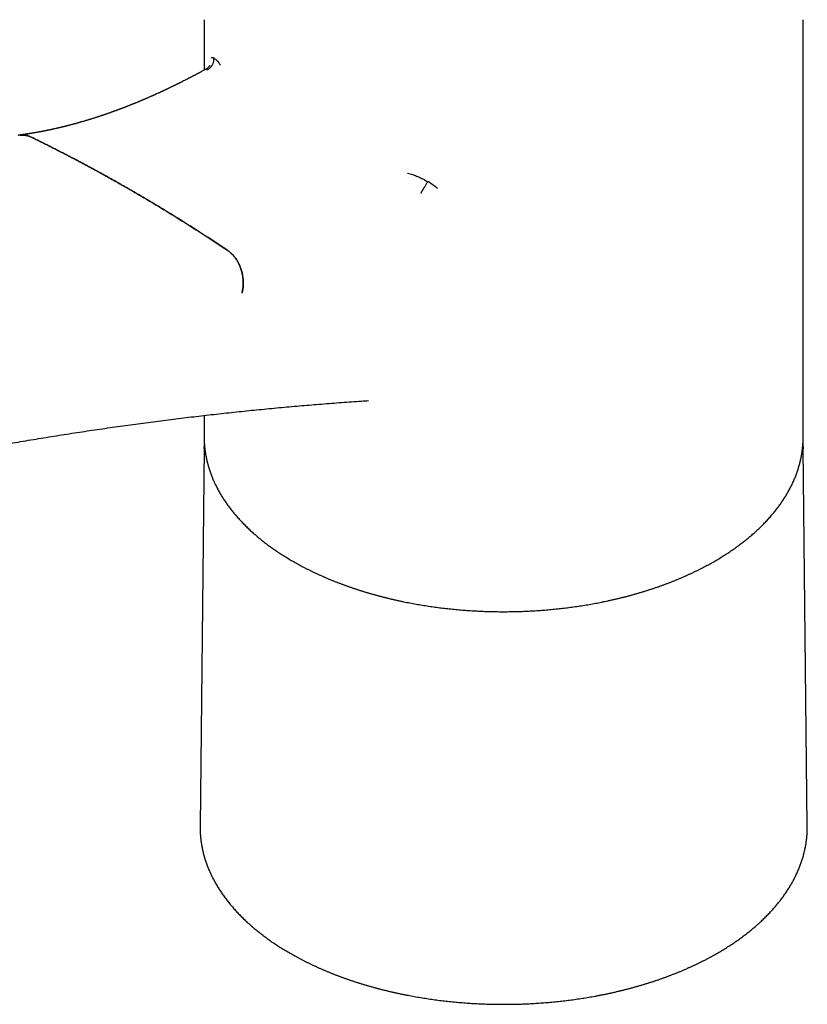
# Model space of a CAD drawing. Header units: millimetres. Extents: x 8 to 595, y 12 to 479.
# Tile 10 of 25: x 514 to 584, y 82 to 170. Entities that reach past the tile are written whole.
import ezdxf

# ---------------------------------------------------------------- set-up
doc = ezdxf.new("R2010")
doc.units = ezdxf.units.MM

msp = doc.modelspace()

# ---------------------------------------------------------------- linework, layer by layer
at = {"color": 7, "linetype": 'Continuous', "lineweight": 30}
for p, q in [((530.672, 169.504), (530.672, 165.036)), ((583.672, 132.577), (583.672, 169.504)), ((531.529, 166.135), (531.545, 166.08)), ((530.835, 165.121), (530.834, 165.12)), ((550.458, 155.161), (550.521, 155.171)), ((530.672, 134.476), (530.672, 132.577)), ((530.672, 132.577), (530.673, 132.49)), ((583.672, 132.489), (583.672, 132.577)), ((530.669, 131.613), (530.312, 98.136)), ((530.669, 131.519), (530.671, 131.7)), ((583.674, 131.703), (583.676, 131.527)), ((584.033, 98.136), (583.675, 131.613)), ((530.312, 98.136), (530.311, 98.042)), ((584.034, 98.052), (584.033, 98.136))]:
    msp.add_line(p, q, dxfattribs=at)
for points, knots in [([(530.909, 165.063), (530.932, 165.073), (530.976, 165.092), (531.039, 165.127), (531.105, 165.17), (531.172, 165.221), (531.231, 165.275), (531.276, 165.323), (531.309, 165.362), (531.332, 165.392), (531.346, 165.412), (531.354, 165.423), (531.361, 165.433), (531.368, 165.443), (531.374, 165.452), (531.379, 165.461), (531.402, 165.497), (531.438, 165.563), (531.48, 165.662), (531.511, 165.765), (531.531, 165.87), (531.54, 165.975), (531.538, 166.044), (531.536, 166.079)], [0, 0, 0, 0, 0.059162, 0.115961, 0.170058, 0.245484, 0.313369, 0.358785, 0.399489, 0.435357, 0.446332, 0.456747, 0.466599, 0.475889, 0.484613, 0.492772, 0.500364, 0.584202, 0.668463, 0.752654, 0.836284, 0.918878, 1, 1, 1, 1]), ([(531.326, 166.127), (531.355, 166.142), (531.415, 166.171), (531.491, 166.147), (531.529, 166.135)], [0, 0, 0, 0, 0.497588, 1, 1, 1, 1]), ([(531.545, 166.08), (531.586, 166.058), (531.666, 166.014), (531.803, 165.885), (531.949, 165.714), (532.055, 165.561), (532.107, 165.484)], [0, 0, 0, 0, 0.251583, 0.500194, 0.748704, 1, 1, 1, 1]), ([(530.832, 165.124), (530.808, 165.11), (530.746, 165.076), (530.651, 165.024), (530.548, 164.968), (530.455, 164.918), (530.371, 164.872), (530.296, 164.832), (530.23, 164.797), (530.173, 164.766), (530.128, 164.742), (530.093, 164.723), (530.068, 164.71), (530.047, 164.699), (530.025, 164.687), (529.997, 164.672), (529.962, 164.654), (529.921, 164.632), (529.874, 164.607), (529.822, 164.58), (529.769, 164.551), (529.713, 164.522), (529.653, 164.491), (529.588, 164.457), (529.416, 164.367), (529.139, 164.224), (528.857, 164.08), (528.675, 163.989), (528.591, 163.947), (528.508, 163.905), (528.427, 163.864), (528.35, 163.826), (528.279, 163.791), (528.216, 163.76), (528.161, 163.733), (528.113, 163.71), (528.072, 163.69), (528.039, 163.673), (528.015, 163.662), (528, 163.654), (527.989, 163.649), (527.976, 163.642), (527.956, 163.633), (527.93, 163.62), (527.896, 163.604), (527.84, 163.577), (527.766, 163.541), (527.679, 163.499), (527.598, 163.46), (527.52, 163.423), (527.44, 163.385), (527.37, 163.351), (527.308, 163.322), (527.256, 163.298), (527.204, 163.273), (527.156, 163.251), (527.116, 163.232), (527.085, 163.217), (527.063, 163.207), (527.048, 163.2), (527.034, 163.194), (527.019, 163.187), (527, 163.178), (526.972, 163.165), (526.932, 163.146), (526.878, 163.121), (526.816, 163.093), (526.748, 163.061), (526.676, 163.028), (526.578, 162.984), (526.453, 162.926), (526.335, 162.873), (526.251, 162.836), (526.205, 162.815), (526.164, 162.797), (526.129, 162.781), (526.102, 162.769), (526.082, 162.76), (526.065, 162.753), (526.045, 162.744), (526.02, 162.733), (525.991, 162.72), (525.956, 162.705), (525.896, 162.678), (525.815, 162.643), (525.724, 162.603), (525.646, 162.569), (525.58, 162.54), (525.517, 162.513), (525.459, 162.488), (525.405, 162.465), (525.36, 162.446), (525.324, 162.43), (525.295, 162.418), (525.269, 162.407), (525.248, 162.398), (525.229, 162.39), (525.212, 162.383), (525.192, 162.374), (525.166, 162.363), (525.134, 162.35), (525.096, 162.334), (525.04, 162.31), (524.97, 162.281), (524.883, 162.244), (524.795, 162.208), (524.705, 162.171), (524.628, 162.139), (524.563, 162.113), (524.509, 162.091), (524.458, 162.07), (524.413, 162.052), (524.376, 162.037), (524.345, 162.024), (524.318, 162.013), (524.288, 162.001), (524.254, 161.988), (524.211, 161.97), (524.158, 161.949), (524.096, 161.925), (524.033, 161.899), (523.968, 161.874), (523.904, 161.849), (523.841, 161.824), (523.778, 161.799), (523.718, 161.776), (523.661, 161.754), (523.611, 161.735), (523.571, 161.719), (523.539, 161.707), (523.513, 161.697), (523.487, 161.687), (523.458, 161.676), (523.424, 161.663), (523.382, 161.647), (523.332, 161.628), (523.276, 161.607), (523.217, 161.585), (523.161, 161.564), (523.107, 161.543), (523.056, 161.524), (523.004, 161.505), (522.952, 161.486), (522.902, 161.468), (522.862, 161.453), (522.831, 161.442), (522.809, 161.434), (522.789, 161.426), (522.772, 161.42), (522.756, 161.414), (522.74, 161.408), (522.72, 161.401), (522.694, 161.392), (522.661, 161.38), (522.621, 161.365), (522.579, 161.35), (522.537, 161.335), (522.496, 161.32), (522.456, 161.306), (522.397, 161.285), (522.322, 161.258), (522.236, 161.228), (522.164, 161.203), (522.105, 161.182), (522.054, 161.164), (522.017, 161.152), (521.992, 161.143), (521.975, 161.137), (521.961, 161.132), (521.948, 161.128), (521.932, 161.122), (521.909, 161.114), (521.877, 161.103), (521.836, 161.089), (521.788, 161.073), (521.737, 161.055), (521.682, 161.037), (521.625, 161.018), (521.568, 160.999), (521.498, 160.975), (521.417, 160.948), (521.321, 160.917), (521.224, 160.885), (521.124, 160.853), (521.019, 160.819), (520.909, 160.784), (520.796, 160.748), (520.704, 160.719), (520.634, 160.697), (520.591, 160.684), (520.554, 160.672), (520.524, 160.663), (520.5, 160.656), (520.481, 160.65), (520.461, 160.644), (520.438, 160.637), (520.41, 160.628), (520.378, 160.618), (520.341, 160.607), (520.287, 160.591), (520.218, 160.57), (520.135, 160.545), (520.05, 160.52), (519.979, 160.499), (519.925, 160.483), (519.89, 160.473), (519.861, 160.465), (519.837, 160.458), (519.817, 160.452), (519.794, 160.445), (519.765, 160.437), (519.728, 160.426), (519.684, 160.414), (519.635, 160.4), (519.58, 160.384), (519.522, 160.368), (519.464, 160.351), (519.405, 160.335), (519.344, 160.318), (519.28, 160.301), (519.219, 160.284), (519.153, 160.266), (519.083, 160.247), (519.004, 160.226), (518.921, 160.203), (518.832, 160.18), (518.742, 160.157), (518.66, 160.135), (518.588, 160.117), (518.527, 160.101), (518.473, 160.088), (518.423, 160.075), (518.374, 160.063), (518.32, 160.049), (518.26, 160.034), (518.204, 160.021), (518.154, 160.008), (518.112, 159.998), (518.067, 159.987), (518.022, 159.976), (517.979, 159.966), (517.942, 159.957), (517.912, 159.95), (517.887, 159.944), (517.868, 159.94), (517.849, 159.935), (517.827, 159.93), (517.798, 159.923), (517.762, 159.915), (517.721, 159.906), (517.677, 159.895), (517.587, 159.875), (517.491, 159.853), (517.39, 159.83), (517.329, 159.817), (517.272, 159.804), (517.221, 159.793), (517.175, 159.783), (517.131, 159.774), (517.087, 159.764), (517.038, 159.754), (516.985, 159.743), (516.932, 159.732), (516.883, 159.721), (516.836, 159.712), (516.789, 159.702), (516.743, 159.693), (516.7, 159.684), (516.662, 159.676), (516.626, 159.669), (516.591, 159.662), (516.553, 159.654), (516.512, 159.646), (516.464, 159.637), (516.41, 159.626), (516.35, 159.615), (516.286, 159.602), (516.228, 159.591), (516.18, 159.582), (516.145, 159.576), (516.116, 159.571), (516.093, 159.566), (516.073, 159.563), (516.052, 159.559), (516.026, 159.554), (515.993, 159.548), (515.954, 159.541), (515.898, 159.531), (515.825, 159.518), (515.753, 159.505), (515.698, 159.496), (515.662, 159.489), (515.629, 159.484), (515.601, 159.479), (515.579, 159.475), (515.56, 159.472), (515.54, 159.469), (515.519, 159.465), (515.494, 159.461), (515.466, 159.456), (515.42, 159.449), (515.357, 159.438), (515.275, 159.425), (515.203, 159.414), (515.14, 159.404), (515.09, 159.396), (515.044, 159.389), (515.006, 159.383), (514.976, 159.379), (514.952, 159.375), (514.93, 159.372), (514.905, 159.368), (514.875, 159.364), (514.795, 159.352), (514.711, 159.34), (514.624, 159.327), (514.577, 159.321), (514.525, 159.314), (514.468, 159.306), (514.411, 159.298), (514.374, 159.293), (514.358, 159.291)], [0, 0, 0, 0, 0.004206, 0.010641, 0.01655, 0.021933, 0.026791, 0.031124, 0.034931, 0.038213, 0.04097, 0.042767, 0.044239, 0.045388, 0.04632, 0.048139, 0.050143, 0.052424, 0.055184, 0.058431, 0.061324, 0.064518, 0.068012, 0.071807, 0.075753, 0.098003, 0.119962, 0.124852, 0.129727, 0.134588, 0.139421, 0.143939, 0.148029, 0.151689, 0.154914, 0.157712, 0.160082, 0.162024, 0.16354, 0.164203, 0.164732, 0.165427, 0.16655, 0.1681, 0.170077, 0.172482, 0.177904, 0.182991, 0.187738, 0.192158, 0.196718, 0.20164, 0.204555, 0.207583, 0.210723, 0.213625, 0.216017, 0.2179, 0.219022, 0.219829, 0.220565, 0.221468, 0.222538, 0.223776, 0.226404, 0.229566, 0.233262, 0.237364, 0.241585, 0.245914, 0.254618, 0.26373, 0.266675, 0.269425, 0.271828, 0.273887, 0.2756, 0.276611, 0.277505, 0.278643, 0.280087, 0.281837, 0.283892, 0.286204, 0.292406, 0.298217, 0.302359, 0.306276, 0.309969, 0.313437, 0.316622, 0.319439, 0.321395, 0.323124, 0.324625, 0.325899, 0.326946, 0.327875, 0.329011, 0.330525, 0.332416, 0.334683, 0.337288, 0.342375, 0.347245, 0.352758, 0.358011, 0.363274, 0.366456, 0.369657, 0.372788, 0.375531, 0.377854, 0.379388, 0.380939, 0.382728, 0.384755, 0.38702, 0.390454, 0.39422, 0.398024, 0.40185, 0.405697, 0.409565, 0.413231, 0.416915, 0.420355, 0.423342, 0.425874, 0.427638, 0.429085, 0.430522, 0.432262, 0.434307, 0.436655, 0.439814, 0.443289, 0.446814, 0.450374, 0.453422, 0.456496, 0.459596, 0.462722, 0.46582, 0.468587, 0.470038, 0.471357, 0.472543, 0.473596, 0.474517, 0.475393, 0.476552, 0.478024, 0.480092, 0.48257, 0.485185, 0.487726, 0.490192, 0.492584, 0.494901, 0.50089, 0.506316, 0.510359, 0.513944, 0.517012, 0.519563, 0.520693, 0.521681, 0.522527, 0.523242, 0.52415, 0.525415, 0.527403, 0.529902, 0.532914, 0.536126, 0.539179, 0.542935, 0.546417, 0.549627, 0.555601, 0.56133, 0.567125, 0.573183, 0.579614, 0.586436, 0.59323, 0.600394, 0.603306, 0.606001, 0.608298, 0.610196, 0.611554, 0.612606, 0.613747, 0.615172, 0.616881, 0.618872, 0.621148, 0.623646, 0.628725, 0.633876, 0.6391, 0.644382, 0.646898, 0.649057, 0.650859, 0.652304, 0.65341, 0.654678, 0.656498, 0.658775, 0.661509, 0.664674, 0.667833, 0.671727, 0.675345, 0.678688, 0.682762, 0.686656, 0.690446, 0.694208, 0.698821, 0.70364, 0.708832, 0.714406, 0.720106, 0.725666, 0.729744, 0.733623, 0.737026, 0.739947, 0.742911, 0.746293, 0.750078, 0.754199, 0.756769, 0.759451, 0.762246, 0.765153, 0.767917, 0.770287, 0.772161, 0.773684, 0.774857, 0.775888, 0.777193, 0.779053, 0.781293, 0.783911, 0.786799, 0.78969, 0.800957, 0.804946, 0.80887, 0.812476, 0.815728, 0.818626, 0.821213, 0.823991, 0.827101, 0.830537, 0.834146, 0.837054, 0.840026, 0.843062, 0.846043, 0.848722, 0.851227, 0.85339, 0.855566, 0.857976, 0.860618, 0.86348, 0.86709, 0.870953, 0.875071, 0.879416, 0.882058, 0.884304, 0.886155, 0.887611, 0.888705, 0.889912, 0.891676, 0.89381, 0.896313, 0.899129, 0.904588, 0.910471, 0.912898, 0.915342, 0.917479, 0.91925, 0.920681, 0.921789, 0.923002, 0.924409, 0.926008, 0.927801, 0.929787, 0.93487, 0.940157, 0.945638, 0.948959, 0.952328, 0.955373, 0.95795, 0.959768, 0.96125, 0.962549, 0.964165, 0.966133, 0.96844, 0.979682, 0.982525, 0.985557, 0.98895, 0.992705, 0.99682, 1, 1, 1, 1]), ([(531.145, 165.436), (531.145, 165.436), (531.145, 165.437), (531.144, 165.434), (531.142, 165.43), (531.139, 165.423), (531.136, 165.415), (531.132, 165.407), (531.127, 165.398), (531.121, 165.387), (531.112, 165.373), (531.102, 165.357), (531.09, 165.34), (531.077, 165.324), (531.065, 165.308), (531.053, 165.295), (531.043, 165.283), (531.032, 165.271), (531.021, 165.26), (531.007, 165.246), (530.987, 165.228), (530.961, 165.206), (530.927, 165.179), (530.885, 165.151), (530.852, 165.132), (530.835, 165.123)], [0, 0, 0, 0, 0.028275, 0.085201, 0.140368, 0.191691, 0.235342, 0.274281, 0.306448, 0.343628, 0.395393, 0.448893, 0.490313, 0.530896, 0.573188, 0.600634, 0.627393, 0.653471, 0.678876, 0.707199, 0.742389, 0.79267, 0.852437, 0.921599, 1, 1, 1, 1]), ([(515.382, 159.113), (515.338, 159.134), (515.249, 159.175), (515.113, 159.223), (514.975, 159.261), (514.836, 159.288), (514.698, 159.303), (514.56, 159.307), (514.422, 159.3), (514.301, 159.285), (514.228, 159.268), (514.199, 159.261)], [0, 0, 0, 0, 0.11512, 0.230639, 0.346993, 0.463044, 0.578446, 0.693641, 0.810296, 0.925959, 1, 1, 1, 1]), ([(514.357, 159.281), (514.378, 159.284), (514.444, 159.293), (514.557, 159.298), (514.695, 159.294), (514.834, 159.279), (514.972, 159.252), (515.109, 159.214), (515.246, 159.166), (515.335, 159.125), (515.379, 159.104)], [0, 0, 0, 0, 0.061305, 0.195405, 0.329504, 0.463603, 0.597702, 0.731802, 0.865901, 1, 1, 1, 1]), ([(532.769, 149.065), (532.414, 149.302), (531.703, 149.777), (530.632, 150.476), (529.559, 151.164), (528.481, 151.842), (527.408, 152.505), (526.337, 153.154), (525.269, 153.789), (524.199, 154.413), (523.118, 155.031), (522.027, 155.643), (520.926, 156.248), (519.822, 156.841), (518.715, 157.424), (517.606, 157.996), (516.494, 158.557), (515.751, 158.922), (515.379, 159.104)], [0, 0, 0, 0, 0.062724, 0.125439, 0.18815, 0.250859, 0.313572, 0.37517, 0.436778, 0.498399, 0.560026, 0.622895, 0.685753, 0.748603, 0.811449, 0.874295, 0.937144, 1, 1, 1, 1]), ([(515.382, 159.113), (515.753, 158.931), (516.495, 158.567), (517.604, 158.007), (518.711, 157.437), (519.815, 156.856), (520.91, 156.267), (521.995, 155.671), (523.072, 155.069), (524.146, 154.455), (525.224, 153.827), (526.306, 153.184), (527.392, 152.526), (528.475, 151.857), (529.554, 151.178), (530.63, 150.488), (531.703, 149.788), (532.415, 149.312), (532.772, 149.075)], [0, 0, 0, 0, 0.062724, 0.125439, 0.18815, 0.250859, 0.313572, 0.37517, 0.436778, 0.498399, 0.560026, 0.622895, 0.685753, 0.748603, 0.811449, 0.874295, 0.937144, 1, 1, 1, 1]), ([(548.663, 155.927), (548.819, 155.883), (549.129, 155.797), (549.586, 155.62), (550.032, 155.411), (550.316, 155.245), (550.458, 155.161)], [0, 0, 0, 0, 0.251296, 0.499806, 0.748417, 1, 1, 1, 1]), ([(549.847, 154.13), (549.858, 154.151), (549.879, 154.191), (549.913, 154.255), (549.948, 154.317), (549.981, 154.377), (550.013, 154.433), (550.041, 154.483), (550.067, 154.528), (550.086, 154.56), (550.099, 154.582), (550.106, 154.594), (550.112, 154.605), (550.119, 154.616), (550.125, 154.626), (550.13, 154.635), (550.152, 154.672), (550.191, 154.737), (550.246, 154.828), (550.302, 154.917), (550.355, 155.002), (550.407, 155.083), (550.44, 155.132), (550.456, 155.157)], [0, 0, 0, 0, 0.069193, 0.135141, 0.197326, 0.255311, 0.308743, 0.354265, 0.395418, 0.432085, 0.443408, 0.45421, 0.464491, 0.474248, 0.48348, 0.492187, 0.500367, 0.583858, 0.667933, 0.752085, 0.835803, 0.918595, 1, 1, 1, 1]), ([(550.521, 155.171), (550.663, 155.079), (550.944, 154.897), (551.198, 154.687), (551.324, 154.583)], [0, 0, 0, 0, 0.502412, 1, 1, 1, 1]), ([(534.026, 145.298), (534.039, 145.355), (534.066, 145.468), (534.095, 145.644), (534.117, 145.823), (534.13, 146.005), (534.135, 146.187), (534.132, 146.371), (534.119, 146.555), (534.099, 146.738), (534.07, 146.92), (534.033, 147.099), (533.988, 147.276), (533.934, 147.451), (533.873, 147.623), (533.804, 147.789), (533.728, 147.95), (533.646, 148.104), (533.556, 148.253), (533.46, 148.395), (533.358, 148.531), (533.25, 148.658), (533.137, 148.776), (533.02, 148.885), (532.898, 148.986), (532.814, 149.045), (532.772, 149.075)], [0, 0, 0, 0, 0.041447, 0.083038, 0.12493, 0.166712, 0.208261, 0.249735, 0.291735, 0.333378, 0.374821, 0.416222, 0.457743, 0.499542, 0.541564, 0.583222, 0.624673, 0.666076, 0.70759, 0.749375, 0.791509, 0.833285, 0.874863, 0.9164, 0.95806, 1, 1, 1, 1]), ([(483.582, 125.46), (483.679, 125.485), (484.087, 125.593), (484.804, 125.781), (485.734, 126.022), (486.663, 126.261), (487.591, 126.497), (488.519, 126.729), (489.446, 126.96), (490.372, 127.187), (491.298, 127.412), (492.223, 127.634), (493.147, 127.853), (494.071, 128.069), (494.994, 128.283), (495.916, 128.493), (496.838, 128.701), (497.759, 128.907), (498.679, 129.109), (499.599, 129.309), (500.518, 129.506), (501.436, 129.7), (502.353, 129.892), (503.27, 130.08), (504.186, 130.266), (505.101, 130.449), (506.016, 130.63), (506.93, 130.807), (507.843, 130.982), (508.755, 131.154), (509.667, 131.323), (510.577, 131.49), (511.488, 131.653), (512.397, 131.814), (513.305, 131.972), (514.213, 132.128), (515.12, 132.28), (516.026, 132.43), (516.932, 132.577), (517.837, 132.721), (518.741, 132.863), (519.644, 133.001), (520.546, 133.137), (521.448, 133.27), (522.348, 133.4), (523.248, 133.528), (524.147, 133.652), (525.046, 133.774), (525.943, 133.893), (526.84, 134.01), (527.735, 134.123), (528.63, 134.234), (529.524, 134.342), (530.418, 134.447), (531.31, 134.549), (532.202, 134.649), (533.093, 134.746), (533.982, 134.84), (534.872, 134.931), (535.76, 135.019), (536.647, 135.105), (537.533, 135.188), (538.419, 135.268), (539.304, 135.345), (540.187, 135.419), (541.07, 135.491), (541.952, 135.56), (542.833, 135.626), (543.714, 135.689), (544.506, 135.744), (545.006, 135.776), (545.212, 135.79)], [0, 0, 0, 0, 0.004597, 0.019271, 0.033945, 0.04862, 0.063295, 0.077971, 0.092648, 0.107325, 0.122003, 0.136682, 0.151361, 0.166041, 0.180721, 0.195403, 0.210085, 0.224768, 0.239451, 0.254136, 0.268821, 0.283507, 0.298194, 0.312881, 0.32757, 0.342259, 0.356949, 0.37164, 0.386332, 0.401024, 0.415718, 0.430412, 0.445108, 0.459804, 0.474502, 0.4892, 0.503899, 0.518599, 0.533301, 0.548003, 0.562706, 0.57741, 0.592116, 0.606822, 0.62153, 0.636238, 0.650948, 0.665659, 0.680371, 0.695084, 0.709798, 0.724514, 0.73923, 0.753948, 0.768667, 0.783387, 0.798109, 0.812832, 0.827556, 0.842281, 0.857008, 0.871735, 0.886465, 0.901195, 0.915927, 0.93066, 0.945395, 0.960131, 0.974869, 0.989608, 1, 1, 1, 1]), ([(530.673, 132.487), (530.673, 132.47), (530.674, 132.396), (530.677, 132.265), (530.685, 132.097), (530.695, 131.928), (530.709, 131.759), (530.725, 131.591), (530.745, 131.423), (530.768, 131.255), (530.794, 131.087), (530.823, 130.919), (530.856, 130.751), (530.891, 130.583), (530.93, 130.416), (530.971, 130.249), (531.016, 130.082), (531.064, 129.916), (531.115, 129.75), (531.169, 129.584), (531.226, 129.418), (531.286, 129.253), (531.35, 129.089), (531.416, 128.924), (531.486, 128.76), (531.558, 128.597), (531.634, 128.434), (531.712, 128.271), (531.794, 128.109), (531.878, 127.948), (531.966, 127.787), (532.057, 127.626), (532.15, 127.466), (532.247, 127.307), (532.347, 127.148), (532.449, 126.99), (532.555, 126.833), (532.663, 126.677), (532.775, 126.521), (532.889, 126.365), (533.006, 126.211), (533.126, 126.057), (533.249, 125.904), (533.375, 125.752), (533.504, 125.601), (533.635, 125.451), (533.77, 125.301), (533.907, 125.152), (534.047, 125.005), (534.189, 124.858), (534.335, 124.712), (534.483, 124.567), (534.633, 124.423), (534.787, 124.28), (534.943, 124.138), (535.102, 123.997), (535.263, 123.857), (535.427, 123.718), (535.593, 123.58), (535.762, 123.443), (535.934, 123.308), (536.108, 123.173), (536.285, 123.04), (536.464, 122.908), (536.645, 122.777), (536.829, 122.647), (537.016, 122.518), (537.205, 122.391), (537.396, 122.264), (537.589, 122.139), (537.785, 122.016), (537.983, 121.893), (538.183, 121.772), (538.361, 121.666), (538.473, 121.602), (538.517, 121.576)], [0, 0, 0, 0, 0.004355, 0.018114, 0.031872, 0.045631, 0.059392, 0.073154, 0.086918, 0.100684, 0.114454, 0.128226, 0.142003, 0.155783, 0.169568, 0.183357, 0.197152, 0.210951, 0.224756, 0.238567, 0.252383, 0.266206, 0.280034, 0.293869, 0.307709, 0.321556, 0.335409, 0.349269, 0.363134, 0.377006, 0.390884, 0.404768, 0.418657, 0.432553, 0.446453, 0.46036, 0.474271, 0.488188, 0.50211, 0.516036, 0.529967, 0.543902, 0.557841, 0.571784, 0.585731, 0.599681, 0.613635, 0.627592, 0.641552, 0.655514, 0.66948, 0.683447, 0.697417, 0.711388, 0.725362, 0.739337, 0.753314, 0.767292, 0.781272, 0.795252, 0.809234, 0.823217, 0.8372, 0.851184, 0.865168, 0.879153, 0.893139, 0.907124, 0.92111, 0.935096, 0.949082, 0.963068, 0.977054, 0.99104, 1, 1, 1, 1]), ([(538.517, 121.576), (538.553, 121.555), (538.658, 121.495), (538.832, 121.397), (539.042, 121.281), (539.253, 121.167), (539.467, 121.054), (539.683, 120.942), (539.901, 120.832), (540.121, 120.723), (540.342, 120.616), (540.566, 120.51), (540.792, 120.405), (541.02, 120.302), (541.249, 120.201), (541.481, 120.101), (541.714, 120.002), (541.949, 119.905), (542.186, 119.809), (542.425, 119.715), (542.666, 119.623), (542.908, 119.532), (543.151, 119.442), (543.397, 119.354), (543.644, 119.268), (543.893, 119.183), (544.143, 119.1), (544.395, 119.018), (544.648, 118.938), (544.902, 118.86), (545.159, 118.783), (545.416, 118.708), (545.675, 118.634), (545.935, 118.562), (546.197, 118.492), (546.46, 118.424), (546.724, 118.357), (546.989, 118.292), (547.256, 118.228), (547.524, 118.166), (547.792, 118.106), (548.062, 118.048), (548.333, 117.991), (548.605, 117.936), (548.878, 117.883), (549.152, 117.831), (549.427, 117.782), (549.703, 117.734), (549.98, 117.687), (550.258, 117.643), (550.536, 117.6), (550.815, 117.559), (551.095, 117.52), (551.376, 117.482), (551.657, 117.446), (551.939, 117.413), (552.221, 117.38), (552.505, 117.35), (552.788, 117.321), (553.072, 117.295), (553.357, 117.27), (553.642, 117.246), (553.928, 117.225), (554.214, 117.206), (554.5, 117.188), (554.787, 117.172), (555.073, 117.158), (555.36, 117.145), (555.648, 117.135), (555.935, 117.126), (556.223, 117.119), (556.511, 117.114), (556.798, 117.111), (557.086, 117.109), (557.374, 117.11), (557.662, 117.112), (557.95, 117.116), (558.238, 117.122), (558.525, 117.129), (558.813, 117.139), (559.1, 117.15), (559.387, 117.163), (559.674, 117.178), (559.96, 117.195), (560.246, 117.213), (560.532, 117.233), (560.817, 117.256), (561.102, 117.279), (561.387, 117.305), (561.671, 117.333), (561.954, 117.362), (562.237, 117.393), (562.519, 117.426), (562.801, 117.461), (563.082, 117.497), (563.362, 117.535), (563.642, 117.575), (563.921, 117.617), (564.199, 117.66), (564.476, 117.706), (564.753, 117.753), (565.028, 117.801), (565.303, 117.852), (565.576, 117.904), (565.849, 117.958), (566.121, 118.014), (566.391, 118.071), (566.661, 118.13), (566.929, 118.191), (567.196, 118.253), (567.462, 118.318), (567.727, 118.384), (567.991, 118.451), (568.253, 118.52), (568.514, 118.591), (568.774, 118.664), (569.032, 118.738), (569.289, 118.814), (569.545, 118.891), (569.799, 118.97), (570.052, 119.051), (570.303, 119.133), (570.552, 119.217), (570.8, 119.302), (571.047, 119.389), (571.292, 119.478), (571.535, 119.568), (571.776, 119.66), (572.016, 119.753), (572.254, 119.848), (572.49, 119.944), (572.724, 120.041), (572.957, 120.141), (573.188, 120.241), (573.417, 120.344), (573.644, 120.447), (573.869, 120.552), (574.092, 120.659), (574.313, 120.767), (574.532, 120.876), (574.749, 120.987), (574.964, 121.099), (575.177, 121.213), (575.388, 121.327), (575.596, 121.444), (575.803, 121.561), (576.007, 121.68), (576.209, 121.8), (576.409, 121.922), (576.606, 122.045), (576.801, 122.169), (576.994, 122.294), (577.185, 122.42), (577.373, 122.548), (577.559, 122.677), (577.742, 122.807), (577.923, 122.939), (578.102, 123.071), (578.278, 123.205), (578.452, 123.34), (578.623, 123.476), (578.791, 123.613), (578.957, 123.751), (579.121, 123.89), (579.281, 124.03), (579.439, 124.171), (579.595, 124.314), (579.748, 124.457), (579.898, 124.601), (580.045, 124.747), (580.19, 124.893), (580.332, 125.04), (580.472, 125.188), (580.608, 125.337), (580.742, 125.487), (580.873, 125.638), (581.001, 125.789), (581.126, 125.942), (581.248, 126.095), (581.368, 126.249), (581.484, 126.404), (581.598, 126.559), (581.709, 126.715), (581.817, 126.872), (581.922, 127.03), (582.023, 127.188), (582.122, 127.347), (582.218, 127.507), (582.311, 127.667), (582.401, 127.828), (582.488, 127.989), (582.572, 128.151), (582.653, 128.313), (582.731, 128.476), (582.806, 128.639), (582.878, 128.803), (582.947, 128.967), (583.012, 129.132), (583.075, 129.297), (583.134, 129.462), (583.191, 129.628), (583.244, 129.794), (583.294, 129.961), (583.341, 130.127), (583.385, 130.294), (583.426, 130.461), (583.464, 130.629), (583.498, 130.797), (583.53, 130.964), (583.558, 131.132), (583.583, 131.301), (583.605, 131.469), (583.624, 131.637), (583.64, 131.806), (583.653, 131.975), (583.663, 132.143), (583.669, 132.312), (583.672, 132.426), (583.672, 132.484), (583.672, 132.486)], [0, 0, 0, 0, 0.002452, 0.007103, 0.011755, 0.016406, 0.021058, 0.025709, 0.03036, 0.035011, 0.039661, 0.044312, 0.048962, 0.053612, 0.058262, 0.062912, 0.067562, 0.072211, 0.07686, 0.081509, 0.086158, 0.090807, 0.095455, 0.100104, 0.104752, 0.109399, 0.114047, 0.118694, 0.123342, 0.127989, 0.132636, 0.137282, 0.141929, 0.146575, 0.151221, 0.155867, 0.160513, 0.165158, 0.169804, 0.174449, 0.179094, 0.183739, 0.188384, 0.193029, 0.197673, 0.202318, 0.206962, 0.211606, 0.21625, 0.220894, 0.225537, 0.230181, 0.234825, 0.239468, 0.244111, 0.248755, 0.253398, 0.258041, 0.262684, 0.267327, 0.271969, 0.276612, 0.281255, 0.285898, 0.29054, 0.295183, 0.299825, 0.304468, 0.30911, 0.313753, 0.318395, 0.323037, 0.32768, 0.332322, 0.336964, 0.341607, 0.346249, 0.350892, 0.355534, 0.360176, 0.364819, 0.369461, 0.374104, 0.378746, 0.383389, 0.388032, 0.392674, 0.397317, 0.40196, 0.406603, 0.411246, 0.415889, 0.420532, 0.425175, 0.429818, 0.434462, 0.439105, 0.443749, 0.448393, 0.453036, 0.45768, 0.462324, 0.466969, 0.471613, 0.476257, 0.480902, 0.485547, 0.490192, 0.494837, 0.499482, 0.504128, 0.508773, 0.513419, 0.518065, 0.522711, 0.527357, 0.532004, 0.53665, 0.541297, 0.545944, 0.550591, 0.555239, 0.559887, 0.564534, 0.569182, 0.573831, 0.578479, 0.583128, 0.587777, 0.592426, 0.597075, 0.601725, 0.606374, 0.611024, 0.615674, 0.620325, 0.624975, 0.629626, 0.634277, 0.638928, 0.643579, 0.648231, 0.652882, 0.657534, 0.662186, 0.666838, 0.67149, 0.676142, 0.680795, 0.685447, 0.690099, 0.694752, 0.699404, 0.704057, 0.708709, 0.713362, 0.718014, 0.722666, 0.727318, 0.73197, 0.736621, 0.741273, 0.745924, 0.750574, 0.755225, 0.759875, 0.764524, 0.769173, 0.773821, 0.778469, 0.783116, 0.787762, 0.792408, 0.797052, 0.801696, 0.806339, 0.81098, 0.815621, 0.82026, 0.824898, 0.829535, 0.83417, 0.838804, 0.843436, 0.848067, 0.852696, 0.857324, 0.861949, 0.866573, 0.871195, 0.875815, 0.880433, 0.885049, 0.889663, 0.894275, 0.898885, 0.903493, 0.908099, 0.912702, 0.917304, 0.921903, 0.926501, 0.931096, 0.93569, 0.940281, 0.944871, 0.949459, 0.954046, 0.95863, 0.963214, 0.967796, 0.972377, 0.976957, 0.981536, 0.986114, 0.990691, 0.995268, 0.999844, 1, 1, 1, 1]), ([(530.686, 132.075), (530.684, 132.031), (530.678, 131.93), (530.673, 131.805), (530.672, 131.726), (530.671, 131.702)], [0, 0, 0, 0, 0.358898, 0.811403, 1, 1, 1, 1]), ([(583.674, 131.706), (583.672, 131.759), (583.67, 131.869), (583.664, 131.992), (583.659, 132.062), (583.658, 132.077)], [0, 0, 0, 0, 0.431323, 0.886472, 1, 1, 1, 1]), ([(530.312, 98.039), (530.312, 98.005), (530.311, 97.914), (530.315, 97.767), (530.321, 97.597), (530.331, 97.427), (530.344, 97.257), (530.36, 97.088), (530.379, 96.918), (530.401, 96.749), (530.426, 96.58), (530.455, 96.411), (530.486, 96.242), (530.521, 96.073), (530.558, 95.905), (530.599, 95.737), (530.643, 95.569), (530.69, 95.401), (530.741, 95.234), (530.794, 95.067), (530.85, 94.9), (530.91, 94.734), (530.972, 94.568), (531.038, 94.402), (531.106, 94.237), (531.178, 94.072), (531.253, 93.908), (531.331, 93.744), (531.412, 93.58), (531.495, 93.418), (531.582, 93.255), (531.672, 93.094), (531.765, 92.932), (531.861, 92.772), (531.96, 92.612), (532.062, 92.453), (532.167, 92.294), (532.274, 92.136), (532.385, 91.979), (532.499, 91.822), (532.615, 91.666), (532.735, 91.511), (532.857, 91.357), (532.982, 91.203), (533.11, 91.051), (533.241, 90.899), (533.375, 90.748), (533.511, 90.597), (533.65, 90.448), (533.792, 90.3), (533.937, 90.152), (534.084, 90.006), (534.235, 89.86), (534.387, 89.716), (534.543, 89.572), (534.701, 89.43), (534.862, 89.288), (535.025, 89.148), (535.191, 89.008), (535.36, 88.87), (535.531, 88.733), (535.705, 88.596), (535.881, 88.461), (536.059, 88.328), (536.241, 88.195), (536.424, 88.063), (536.61, 87.933), (536.798, 87.804), (536.989, 87.676), (537.182, 87.549), (537.378, 87.424), (537.575, 87.3), (537.775, 87.177), (537.978, 87.055), (538.182, 86.935), (538.389, 86.816), (538.598, 86.698), (538.809, 86.582), (539.022, 86.467), (539.237, 86.353), (539.454, 86.241), (539.674, 86.13), (539.895, 86.02), (540.119, 85.912), (540.344, 85.806), (540.571, 85.701), (540.801, 85.597), (541.032, 85.495), (541.265, 85.394), (541.5, 85.295), (541.737, 85.197), (541.975, 85.1), (542.215, 85.006), (542.457, 84.912), (542.701, 84.821), (542.946, 84.73), (543.193, 84.642), (543.442, 84.555), (543.692, 84.469), (543.944, 84.385), (544.197, 84.303), (544.452, 84.222), (544.708, 84.143), (544.966, 84.066), (545.225, 83.99), (545.486, 83.916), (545.748, 83.843), (546.011, 83.772), (546.275, 83.703), (546.541, 83.636), (546.808, 83.57), (547.076, 83.506), (547.346, 83.443), (547.616, 83.382), (547.888, 83.323), (548.16, 83.266), (548.434, 83.21), (548.709, 83.156), (548.984, 83.104), (549.261, 83.053), (549.538, 83.005), (549.817, 82.958), (550.096, 82.912), (550.376, 82.869), (550.657, 82.827), (550.939, 82.787), (551.221, 82.749), (551.504, 82.712), (551.788, 82.678), (552.072, 82.645), (552.357, 82.614), (552.642, 82.585), (552.928, 82.557), (553.215, 82.531), (553.502, 82.507), (553.789, 82.485), (554.077, 82.465), (554.365, 82.446), (554.653, 82.43), (554.942, 82.415), (555.231, 82.402), (555.52, 82.391), (555.81, 82.381), (556.099, 82.373), (556.389, 82.368), (556.679, 82.364), (556.968, 82.361), (557.258, 82.361), (557.548, 82.363), (557.838, 82.366), (558.128, 82.371), (558.417, 82.378), (558.707, 82.386), (558.996, 82.397), (559.285, 82.409), (559.574, 82.424), (559.862, 82.439), (560.151, 82.457), (560.438, 82.477), (560.726, 82.498), (561.013, 82.521), (561.3, 82.546), (561.586, 82.573), (561.872, 82.602), (562.157, 82.632), (562.441, 82.664), (562.725, 82.698), (563.008, 82.734), (563.291, 82.771), (563.573, 82.811), (563.854, 82.852), (564.135, 82.894), (564.414, 82.939), (564.693, 82.985), (564.971, 83.033), (565.248, 83.083), (565.524, 83.135), (565.799, 83.188), (566.073, 83.243), (566.346, 83.299), (566.618, 83.358), (566.889, 83.418), (567.159, 83.48), (567.427, 83.543), (567.695, 83.609), (567.961, 83.675), (568.226, 83.744), (568.49, 83.814), (568.752, 83.886), (569.013, 83.96), (569.273, 84.035), (569.531, 84.112), (569.788, 84.19), (570.044, 84.27), (570.298, 84.352), (570.55, 84.435), (570.801, 84.52), (571.05, 84.606), (571.298, 84.694), (571.544, 84.784), (571.788, 84.875), (572.031, 84.967), (572.272, 85.062), (572.511, 85.157), (572.748, 85.254), (572.984, 85.353), (573.218, 85.453), (573.45, 85.555), (573.68, 85.658), (573.908, 85.763), (574.134, 85.869), (574.359, 85.976), (574.581, 86.085), (574.801, 86.195), (575.019, 86.307), (575.235, 86.42), (575.449, 86.535), (575.661, 86.65), (575.871, 86.767), (576.079, 86.886), (576.284, 87.006), (576.487, 87.127), (576.688, 87.249), (576.887, 87.373), (577.083, 87.498), (577.277, 87.624), (577.469, 87.752), (577.658, 87.88), (577.845, 88.01), (578.03, 88.141), (578.212, 88.273), (578.392, 88.407), (578.569, 88.541), (578.744, 88.677), (578.916, 88.814), (579.086, 88.952), (579.253, 89.091), (579.417, 89.231), (579.579, 89.372), (579.738, 89.514), (579.895, 89.658), (580.049, 89.802), (580.2, 89.947), (580.349, 90.093), (580.495, 90.24), (580.638, 90.389), (580.778, 90.537), (580.916, 90.687), (581.051, 90.838), (581.183, 90.99), (581.312, 91.142), (581.438, 91.296), (581.562, 91.45), (581.683, 91.605), (581.8, 91.76), (581.915, 91.917), (582.027, 92.074), (582.136, 92.232), (582.242, 92.39), (582.345, 92.549), (582.446, 92.709), (582.543, 92.87), (582.637, 93.031), (582.728, 93.193), (582.816, 93.355), (582.901, 93.518), (582.983, 93.681), (583.063, 93.845), (583.139, 94.009), (583.212, 94.174), (583.281, 94.339), (583.348, 94.505), (583.412, 94.671), (583.473, 94.837), (583.53, 95.004), (583.585, 95.171), (583.636, 95.338), (583.684, 95.506), (583.73, 95.674), (583.772, 95.842), (583.811, 96.011), (583.846, 96.179), (583.879, 96.348), (583.909, 96.517), (583.935, 96.687), (583.958, 96.856), (583.979, 97.026), (583.996, 97.195), (584.01, 97.365), (584.021, 97.535), (584.028, 97.704), (584.033, 97.874), (584.034, 97.989), (584.034, 98.047), (584.034, 98.049)], [0, 0, 0, 0, 0.002055, 0.005453, 0.008851, 0.012249, 0.015647, 0.019046, 0.022445, 0.025845, 0.029245, 0.032646, 0.036048, 0.039451, 0.042855, 0.04626, 0.049667, 0.053074, 0.056483, 0.059893, 0.063305, 0.066718, 0.070132, 0.073548, 0.076965, 0.080384, 0.083805, 0.087226, 0.09065, 0.094075, 0.097501, 0.100929, 0.104358, 0.107789, 0.111221, 0.114654, 0.118089, 0.121525, 0.124962, 0.1284, 0.13184, 0.13528, 0.138722, 0.142164, 0.145607, 0.149052, 0.152497, 0.155943, 0.159389, 0.162836, 0.166284, 0.169733, 0.173182, 0.176632, 0.180082, 0.183532, 0.186983, 0.190434, 0.193886, 0.197338, 0.20079, 0.204243, 0.207695, 0.211148, 0.214601, 0.218054, 0.221507, 0.22496, 0.228414, 0.231867, 0.23532, 0.238774, 0.242227, 0.24568, 0.249134, 0.252587, 0.25604, 0.259493, 0.262946, 0.266399, 0.269852, 0.273305, 0.276758, 0.28021, 0.283662, 0.287115, 0.290567, 0.294019, 0.297471, 0.300922, 0.304374, 0.307825, 0.311277, 0.314728, 0.318179, 0.32163, 0.32508, 0.328531, 0.331981, 0.335432, 0.338882, 0.342332, 0.345782, 0.349231, 0.352681, 0.35613, 0.35958, 0.363029, 0.366478, 0.369927, 0.373376, 0.376824, 0.380273, 0.383721, 0.38717, 0.390618, 0.394066, 0.397514, 0.400962, 0.40441, 0.407858, 0.411305, 0.414753, 0.4182, 0.421647, 0.425095, 0.428542, 0.431989, 0.435436, 0.438883, 0.44233, 0.445777, 0.449224, 0.452671, 0.456117, 0.459564, 0.463011, 0.466457, 0.469904, 0.47335, 0.476797, 0.480243, 0.48369, 0.487136, 0.490583, 0.494029, 0.497476, 0.500922, 0.504368, 0.507815, 0.511261, 0.514708, 0.518154, 0.521601, 0.525047, 0.528494, 0.53194, 0.535387, 0.538833, 0.54228, 0.545727, 0.549173, 0.55262, 0.556067, 0.559514, 0.562961, 0.566408, 0.569855, 0.573302, 0.576749, 0.580196, 0.583644, 0.587091, 0.590539, 0.593986, 0.597434, 0.600882, 0.60433, 0.607778, 0.611226, 0.614674, 0.618122, 0.621571, 0.625019, 0.628468, 0.631917, 0.635366, 0.638815, 0.642264, 0.645714, 0.649163, 0.652613, 0.656062, 0.659512, 0.662962, 0.666412, 0.669863, 0.673313, 0.676764, 0.680215, 0.683666, 0.687117, 0.690568, 0.694019, 0.697471, 0.700922, 0.704374, 0.707826, 0.711278, 0.714731, 0.718183, 0.721636, 0.725088, 0.728541, 0.731994, 0.735447, 0.7389, 0.742354, 0.745807, 0.749261, 0.752714, 0.756168, 0.759621, 0.763075, 0.766529, 0.769983, 0.773437, 0.77689, 0.780344, 0.783798, 0.787252, 0.790705, 0.794159, 0.797612, 0.801065, 0.804518, 0.807971, 0.811423, 0.814876, 0.818328, 0.821779, 0.82523, 0.828681, 0.832132, 0.835581, 0.839031, 0.842479, 0.845928, 0.849375, 0.852822, 0.856268, 0.859713, 0.863157, 0.866601, 0.870043, 0.873484, 0.876925, 0.880364, 0.883802, 0.887239, 0.890675, 0.894109, 0.897542, 0.900974, 0.904404, 0.907833, 0.911261, 0.914687, 0.918111, 0.921534, 0.924956, 0.928375, 0.931794, 0.935211, 0.938626, 0.94204, 0.945452, 0.948863, 0.952273, 0.955681, 0.959088, 0.962494, 0.965899, 0.969303, 0.972705, 0.976107, 0.979508, 0.982908, 0.986307, 0.989706, 0.993105, 0.996503, 0.999901, 1, 1, 1, 1])]:
    msp.add_open_spline(points, degree=3, knots=knots, dxfattribs=at)
msp.add_open_spline([(532.769, 149.065), (532.811, 149.036), (532.895, 148.977), (533.017, 148.876), (533.135, 148.767), (533.247, 148.649), (533.355, 148.522), (533.457, 148.387), (533.553, 148.245), (533.642, 148.096), (533.725, 147.941), (533.801, 147.78), (533.87, 147.614), (533.931, 147.443), (533.985, 147.269), (534.03, 147.091), (534.068, 146.911), (534.097, 146.729), (534.117, 146.545), (534.129, 146.361), (534.133, 146.178), (534.128, 145.995), (534.115, 145.814), (534.093, 145.635), (534.063, 145.459), (534.037, 145.345), (534.023, 145.288)], degree=3, dxfattribs=at)

doc.saveas('drawing.dxf')
